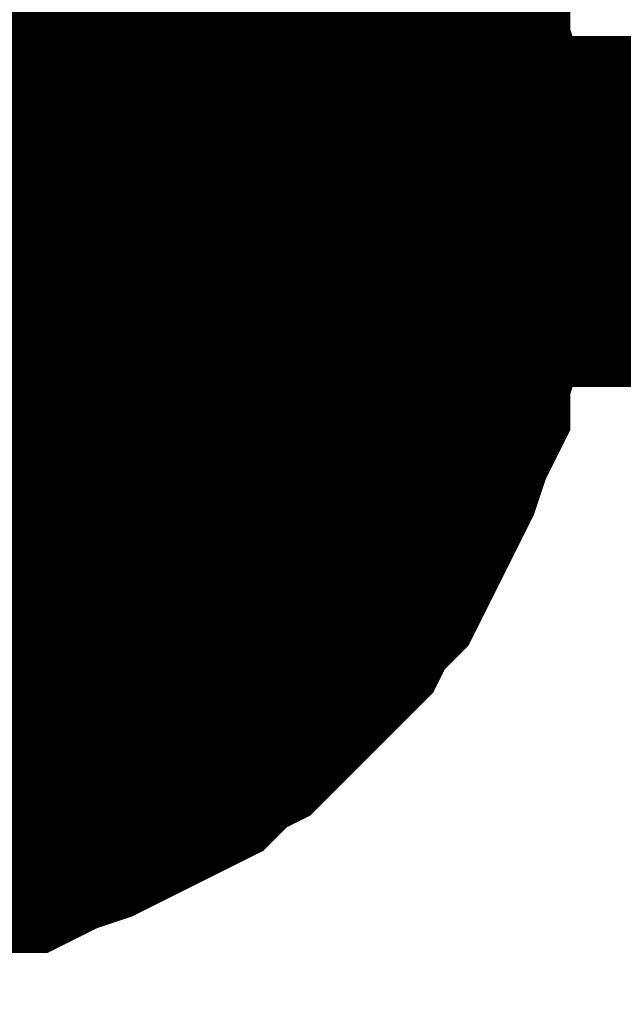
# Model space of a CAD drawing. Header units: inches. Extents: x 0 to 17, y 0 to 11.
# Tile 23 of 48: x 5.9568 to 5.9771, y 6.6731 to 6.7062. Entities that reach past the tile are written whole.
import ezdxf

# ---------------------------------------------------------------- set-up
doc = ezdxf.new("R2010")
doc.units = ezdxf.units.IN
doc.header["$MEASUREMENT"] = 0
doc.layers.add('Sheet', color=255, linetype='Continuous')

msp = doc.modelspace()

# ---------------------------------------------------------------- linework, layer by layer
at = {"layer": 'Sheet'}
msp.add_lwpolyline([(5.94, 6.7, 0.02, 0.02, 1), (5.96, 6.7, 0.02, 0.02, 1)], format="xyseb", close=True, dxfattribs=at)
for points in [[(5.965858, 6.712442, 0.0118, 0.0118, 0), (5.966255, 6.711649, 0.0118, 0.0118, 0), (5.967048, 6.710856, 0.0118, 0.0118, 0), (5.967444, 6.710063, 0.0118, 0.0118, 0), (5.96784, 6.70927, 0.0118, 0.0118, 0), (5.968237, 6.708478, 0.0118, 0.0118, 0), (5.968633, 6.707685, 0.0118, 0.0118, 0), (5.96903, 6.706495, 0.0118, 0.0118, 0), (5.969426, 6.705702, 0.0118, 0.0118, 0), (5.969426, 6.704909, 0.0118, 0.0118, 0), (5.969823, 6.70372, 0.0118, 0.0118, 0), (5.969823, 6.702927, 0.0118, 0.0118, 0), (5.970219, 6.701737, 0.0118, 0.0118, 0), (5.970219, 6.700944, 0.0118, 0.0118, 0), (5.970219, 6.699755, 0.0118, 0.0118, 0)], [(5.965858, 6.712442, 0.0118, 0.0118, 0), (5.966255, 6.711649, 0.0118, 0.0118, 0), (5.967048, 6.710856, 0.0118, 0.0118, 0), (5.967444, 6.710063, 0.0118, 0.0118, 0), (5.96784, 6.70927, 0.0118, 0.0118, 0), (5.968237, 6.708478, 0.0118, 0.0118, 0), (5.968633, 6.707685, 0.0118, 0.0118, 0), (5.96903, 6.706495, 0.0118, 0.0118, 0), (5.969426, 6.705702, 0.0118, 0.0118, 0), (5.969426, 6.704909, 0.0118, 0.0118, 0), (5.969823, 6.70372, 0.0118, 0.0118, 0), (5.969823, 6.702927, 0.0118, 0.0118, 0), (5.970219, 6.701737, 0.0118, 0.0118, 0), (5.970219, 6.700944, 0.0118, 0.0118, 0), (5.970219, 6.699755, 0.0118, 0.0118, 0)], [(5.965858, 6.712442, 0.0118, 0.0118, 0), (5.966255, 6.711649, 0.0118, 0.0118, 0), (5.967048, 6.710856, 0.0118, 0.0118, 0), (5.967444, 6.710063, 0.0118, 0.0118, 0), (5.96784, 6.70927, 0.0118, 0.0118, 0), (5.968237, 6.708478, 0.0118, 0.0118, 0), (5.968633, 6.707685, 0.0118, 0.0118, 0), (5.96903, 6.706495, 0.0118, 0.0118, 0), (5.969426, 6.705702, 0.0118, 0.0118, 0), (5.969426, 6.704909, 0.0118, 0.0118, 0), (5.969823, 6.70372, 0.0118, 0.0118, 0), (5.969823, 6.702927, 0.0118, 0.0118, 0), (5.970219, 6.701737, 0.0118, 0.0118, 0), (5.970219, 6.700944, 0.0118, 0.0118, 0), (5.970219, 6.699755, 0.0118, 0.0118, 0)], [(5.965858, 6.712442, 0.0118, 0.0118, 0), (5.966255, 6.711649, 0.0118, 0.0118, 0), (5.967048, 6.710856, 0.0118, 0.0118, 0), (5.967444, 6.710063, 0.0118, 0.0118, 0), (5.96784, 6.70927, 0.0118, 0.0118, 0), (5.968237, 6.708478, 0.0118, 0.0118, 0), (5.968633, 6.707685, 0.0118, 0.0118, 0), (5.96903, 6.706495, 0.0118, 0.0118, 0), (5.969426, 6.705702, 0.0118, 0.0118, 0), (5.969426, 6.704909, 0.0118, 0.0118, 0), (5.969823, 6.70372, 0.0118, 0.0118, 0), (5.969823, 6.702927, 0.0118, 0.0118, 0), (5.970219, 6.701737, 0.0118, 0.0118, 0), (5.970219, 6.700944, 0.0118, 0.0118, 0), (5.970219, 6.699755, 0.0118, 0.0118, 0)], [(5.965858, 6.712442, 0.0118, 0.0118, 0), (5.966255, 6.711649, 0.0118, 0.0118, 0), (5.967048, 6.710856, 0.0118, 0.0118, 0), (5.967444, 6.710063, 0.0118, 0.0118, 0), (5.96784, 6.70927, 0.0118, 0.0118, 0), (5.968237, 6.708478, 0.0118, 0.0118, 0), (5.968633, 6.707685, 0.0118, 0.0118, 0), (5.96903, 6.706495, 0.0118, 0.0118, 0), (5.969426, 6.705702, 0.0118, 0.0118, 0), (5.969426, 6.704909, 0.0118, 0.0118, 0), (5.969823, 6.70372, 0.0118, 0.0118, 0), (5.969823, 6.702927, 0.0118, 0.0118, 0), (5.970219, 6.701737, 0.0118, 0.0118, 0), (5.970219, 6.700944, 0.0118, 0.0118, 0), (5.970219, 6.699755, 0.0118, 0.0118, 0)], [(5.965858, 6.712442, 0.0118, 0.0118, 0), (5.966255, 6.711649, 0.0118, 0.0118, 0), (5.967048, 6.710856, 0.0118, 0.0118, 0), (5.967444, 6.710063, 0.0118, 0.0118, 0), (5.96784, 6.70927, 0.0118, 0.0118, 0), (5.968237, 6.708478, 0.0118, 0.0118, 0), (5.968633, 6.707685, 0.0118, 0.0118, 0), (5.96903, 6.706495, 0.0118, 0.0118, 0), (5.969426, 6.705702, 0.0118, 0.0118, 0), (5.969426, 6.704909, 0.0118, 0.0118, 0), (5.969823, 6.70372, 0.0118, 0.0118, 0), (5.969823, 6.702927, 0.0118, 0.0118, 0), (5.970219, 6.701737, 0.0118, 0.0118, 0), (5.970219, 6.700944, 0.0118, 0.0118, 0), (5.970219, 6.699755, 0.0118, 0.0118, 0)], [(5.968237, 6.708478, 0.0039, 0.0039, 0), (5.968633, 6.707685, 0.0039, 0.0039, 0), (5.96903, 6.706495, 0.0039, 0.0039, 0), (5.969426, 6.705702, 0.0039, 0.0039, 0), (5.969426, 6.704909, 0.0039, 0.0039, 0), (5.969823, 6.70372, 0.0039, 0.0039, 0), (5.969823, 6.702927, 0.0039, 0.0039, 0), (5.970219, 6.701737, 0.0039, 0.0039, 0), (5.970219, 6.700944, 0.0039, 0.0039, 0), (5.970219, 6.699755, 0.0039, 0.0039, 0)], [(5.968237, 6.708478, 0.0039, 0.0039, 0), (5.968633, 6.707685, 0.0039, 0.0039, 0), (5.96903, 6.706495, 0.0039, 0.0039, 0), (5.969426, 6.705702, 0.0039, 0.0039, 0), (5.969426, 6.704909, 0.0039, 0.0039, 0), (5.969823, 6.70372, 0.0039, 0.0039, 0), (5.969823, 6.702927, 0.0039, 0.0039, 0), (5.970219, 6.701737, 0.0039, 0.0039, 0), (5.970219, 6.700944, 0.0039, 0.0039, 0), (5.970219, 6.699755, 0.0039, 0.0039, 0)], [(5.968237, 6.708478, 0.0039, 0.0039, 0), (5.968633, 6.707685, 0.0039, 0.0039, 0), (5.96903, 6.706495, 0.0039, 0.0039, 0), (5.969426, 6.705702, 0.0039, 0.0039, 0), (5.969426, 6.704909, 0.0039, 0.0039, 0), (5.969823, 6.70372, 0.0039, 0.0039, 0), (5.969823, 6.702927, 0.0039, 0.0039, 0), (5.970219, 6.701737, 0.0039, 0.0039, 0), (5.970219, 6.700944, 0.0039, 0.0039, 0), (5.970219, 6.699755, 0.0039, 0.0039, 0)], [(5.968237, 6.708478, 0.0039, 0.0039, 0), (5.968633, 6.707685, 0.0039, 0.0039, 0), (5.96903, 6.706495, 0.0039, 0.0039, 0), (5.969426, 6.705702, 0.0039, 0.0039, 0), (5.969426, 6.704909, 0.0039, 0.0039, 0), (5.969823, 6.70372, 0.0039, 0.0039, 0), (5.969823, 6.702927, 0.0039, 0.0039, 0), (5.970219, 6.701737, 0.0039, 0.0039, 0), (5.970219, 6.700944, 0.0039, 0.0039, 0), (5.970219, 6.699755, 0.0039, 0.0039, 0)], [(5.968237, 6.708478, 0.0039, 0.0039, 0), (5.968633, 6.707685, 0.0039, 0.0039, 0), (5.96903, 6.706495, 0.0039, 0.0039, 0), (5.969426, 6.705702, 0.0039, 0.0039, 0), (5.969426, 6.704909, 0.0039, 0.0039, 0), (5.969823, 6.70372, 0.0039, 0.0039, 0), (5.969823, 6.702927, 0.0039, 0.0039, 0), (5.970219, 6.701737, 0.0039, 0.0039, 0), (5.970219, 6.700944, 0.0039, 0.0039, 0), (5.970219, 6.699755, 0.0039, 0.0039, 0)], [(5.968237, 6.708478, 0.0039, 0.0039, 0), (5.968633, 6.707685, 0.0039, 0.0039, 0), (5.96903, 6.706495, 0.0039, 0.0039, 0), (5.969426, 6.705702, 0.0039, 0.0039, 0), (5.969426, 6.704909, 0.0039, 0.0039, 0), (5.969823, 6.70372, 0.0039, 0.0039, 0), (5.969823, 6.702927, 0.0039, 0.0039, 0), (5.970219, 6.701737, 0.0039, 0.0039, 0), (5.970219, 6.700944, 0.0039, 0.0039, 0), (5.970219, 6.699755, 0.0039, 0.0039, 0)], [(5.970219, 6.699755, 0.0118, 0.0118, 0), (5.970219, 6.698565, 0.0118, 0.0118, 0), (5.970219, 6.697772, 0.0118, 0.0118, 0), (5.969823, 6.696583, 0.0118, 0.0118, 0), (5.969823, 6.69579, 0.0118, 0.0118, 0), (5.969426, 6.694601, 0.0118, 0.0118, 0), (5.969426, 6.693808, 0.0118, 0.0118, 0), (5.96903, 6.693015, 0.0118, 0.0118, 0), (5.968633, 6.691825, 0.0118, 0.0118, 0), (5.968237, 6.691032, 0.0118, 0.0118, 0), (5.96784, 6.690239, 0.0118, 0.0118, 0), (5.967444, 6.689446, 0.0118, 0.0118, 0), (5.967048, 6.688653, 0.0118, 0.0118, 0), (5.966255, 6.68786, 0.0118, 0.0118, 0), (5.965858, 6.687067, 0.0118, 0.0118, 0), (5.965065, 6.686275, 0.0118, 0.0118, 0), (5.964272, 6.685482, 0.0118, 0.0118, 0), (5.963876, 6.685085, 0.0118, 0.0118, 0), (5.963083, 6.684292, 0.0118, 0.0118, 0), (5.96229, 6.683896, 0.0118, 0.0118, 0), (5.961497, 6.683103, 0.0118, 0.0118, 0), (5.960704, 6.682706, 0.0118, 0.0118, 0), (5.959911, 6.68231, 0.0118, 0.0118, 0), (5.959118, 6.681913, 0.0118, 0.0118, 0), (5.958326, 6.681517, 0.0118, 0.0118, 0), (5.957136, 6.68112, 0.0118, 0.0118, 0), (5.956343, 6.680724, 0.0118, 0.0118, 0), (5.95555, 6.680724, 0.0118, 0.0118, 0), (5.954361, 6.680327, 0.0118, 0.0118, 0), (5.953568, 6.680327, 0.0118, 0.0118, 0), (5.952379, 6.679931, 0.0118, 0.0118, 0), (5.951586, 6.679931, 0.0118, 0.0118, 0), (5.950396, 6.679931, 0.0118, 0.0118, 0)], [(5.950396, 6.699755, 0.0118, 0.0118, 0), (6.35042, 6.699755, 0.0118, 0.0118, 0), (6.35042, 6.549885, 0.0118, 0.0118, 0)], [(5.970219, 6.699755, 0.0118, 0.0118, 0), (5.970219, 6.698565, 0.0118, 0.0118, 0), (5.970219, 6.697772, 0.0118, 0.0118, 0), (5.969823, 6.696583, 0.0118, 0.0118, 0), (5.969823, 6.69579, 0.0118, 0.0118, 0), (5.969426, 6.694601, 0.0118, 0.0118, 0), (5.969426, 6.693808, 0.0118, 0.0118, 0), (5.96903, 6.693015, 0.0118, 0.0118, 0), (5.968633, 6.691825, 0.0118, 0.0118, 0), (5.968237, 6.691032, 0.0118, 0.0118, 0), (5.96784, 6.690239, 0.0118, 0.0118, 0), (5.967444, 6.689446, 0.0118, 0.0118, 0), (5.967048, 6.688653, 0.0118, 0.0118, 0), (5.966255, 6.68786, 0.0118, 0.0118, 0), (5.965858, 6.687067, 0.0118, 0.0118, 0), (5.965065, 6.686275, 0.0118, 0.0118, 0), (5.964272, 6.685482, 0.0118, 0.0118, 0), (5.963876, 6.685085, 0.0118, 0.0118, 0), (5.963083, 6.684292, 0.0118, 0.0118, 0), (5.96229, 6.683896, 0.0118, 0.0118, 0), (5.961497, 6.683103, 0.0118, 0.0118, 0), (5.960704, 6.682706, 0.0118, 0.0118, 0), (5.959911, 6.68231, 0.0118, 0.0118, 0), (5.959118, 6.681913, 0.0118, 0.0118, 0), (5.958326, 6.681517, 0.0118, 0.0118, 0), (5.957136, 6.68112, 0.0118, 0.0118, 0), (5.956343, 6.680724, 0.0118, 0.0118, 0), (5.95555, 6.680724, 0.0118, 0.0118, 0), (5.954361, 6.680327, 0.0118, 0.0118, 0), (5.953568, 6.680327, 0.0118, 0.0118, 0), (5.952379, 6.679931, 0.0118, 0.0118, 0), (5.951586, 6.679931, 0.0118, 0.0118, 0), (5.950396, 6.679931, 0.0118, 0.0118, 0)], [(5.970219, 6.699755, 0.0118, 0.0118, 0), (5.970219, 6.698565, 0.0118, 0.0118, 0), (5.970219, 6.697772, 0.0118, 0.0118, 0), (5.969823, 6.696583, 0.0118, 0.0118, 0), (5.969823, 6.69579, 0.0118, 0.0118, 0), (5.969426, 6.694601, 0.0118, 0.0118, 0), (5.969426, 6.693808, 0.0118, 0.0118, 0), (5.96903, 6.693015, 0.0118, 0.0118, 0), (5.968633, 6.691825, 0.0118, 0.0118, 0), (5.968237, 6.691032, 0.0118, 0.0118, 0), (5.96784, 6.690239, 0.0118, 0.0118, 0), (5.967444, 6.689446, 0.0118, 0.0118, 0), (5.967048, 6.688653, 0.0118, 0.0118, 0), (5.966255, 6.68786, 0.0118, 0.0118, 0), (5.965858, 6.687067, 0.0118, 0.0118, 0), (5.965065, 6.686275, 0.0118, 0.0118, 0), (5.964272, 6.685482, 0.0118, 0.0118, 0), (5.963876, 6.685085, 0.0118, 0.0118, 0), (5.963083, 6.684292, 0.0118, 0.0118, 0), (5.96229, 6.683896, 0.0118, 0.0118, 0), (5.961497, 6.683103, 0.0118, 0.0118, 0), (5.960704, 6.682706, 0.0118, 0.0118, 0), (5.959911, 6.68231, 0.0118, 0.0118, 0), (5.959118, 6.681913, 0.0118, 0.0118, 0), (5.958326, 6.681517, 0.0118, 0.0118, 0), (5.957136, 6.68112, 0.0118, 0.0118, 0), (5.956343, 6.680724, 0.0118, 0.0118, 0), (5.95555, 6.680724, 0.0118, 0.0118, 0), (5.954361, 6.680327, 0.0118, 0.0118, 0), (5.953568, 6.680327, 0.0118, 0.0118, 0), (5.952379, 6.679931, 0.0118, 0.0118, 0), (5.951586, 6.679931, 0.0118, 0.0118, 0), (5.950396, 6.679931, 0.0118, 0.0118, 0)], [(5.970219, 6.699755, 0.0118, 0.0118, 0), (5.970219, 6.698565, 0.0118, 0.0118, 0), (5.970219, 6.697772, 0.0118, 0.0118, 0), (5.969823, 6.696583, 0.0118, 0.0118, 0), (5.969823, 6.69579, 0.0118, 0.0118, 0), (5.969426, 6.694601, 0.0118, 0.0118, 0), (5.969426, 6.693808, 0.0118, 0.0118, 0), (5.96903, 6.693015, 0.0118, 0.0118, 0), (5.968633, 6.691825, 0.0118, 0.0118, 0), (5.968237, 6.691032, 0.0118, 0.0118, 0), (5.96784, 6.690239, 0.0118, 0.0118, 0), (5.967444, 6.689446, 0.0118, 0.0118, 0), (5.967048, 6.688653, 0.0118, 0.0118, 0), (5.966255, 6.68786, 0.0118, 0.0118, 0), (5.965858, 6.687067, 0.0118, 0.0118, 0), (5.965065, 6.686275, 0.0118, 0.0118, 0), (5.964272, 6.685482, 0.0118, 0.0118, 0), (5.963876, 6.685085, 0.0118, 0.0118, 0), (5.963083, 6.684292, 0.0118, 0.0118, 0), (5.96229, 6.683896, 0.0118, 0.0118, 0), (5.961497, 6.683103, 0.0118, 0.0118, 0), (5.960704, 6.682706, 0.0118, 0.0118, 0), (5.959911, 6.68231, 0.0118, 0.0118, 0), (5.959118, 6.681913, 0.0118, 0.0118, 0), (5.958326, 6.681517, 0.0118, 0.0118, 0), (5.957136, 6.68112, 0.0118, 0.0118, 0), (5.956343, 6.680724, 0.0118, 0.0118, 0), (5.95555, 6.680724, 0.0118, 0.0118, 0), (5.954361, 6.680327, 0.0118, 0.0118, 0), (5.953568, 6.680327, 0.0118, 0.0118, 0), (5.952379, 6.679931, 0.0118, 0.0118, 0), (5.951586, 6.679931, 0.0118, 0.0118, 0), (5.950396, 6.679931, 0.0118, 0.0118, 0)], [(5.970219, 6.699755, 0.0118, 0.0118, 0), (5.970219, 6.698565, 0.0118, 0.0118, 0), (5.970219, 6.697772, 0.0118, 0.0118, 0), (5.969823, 6.696583, 0.0118, 0.0118, 0), (5.969823, 6.69579, 0.0118, 0.0118, 0), (5.969426, 6.694601, 0.0118, 0.0118, 0), (5.969426, 6.693808, 0.0118, 0.0118, 0), (5.96903, 6.693015, 0.0118, 0.0118, 0), (5.968633, 6.691825, 0.0118, 0.0118, 0), (5.968237, 6.691032, 0.0118, 0.0118, 0), (5.96784, 6.690239, 0.0118, 0.0118, 0), (5.967444, 6.689446, 0.0118, 0.0118, 0), (5.967048, 6.688653, 0.0118, 0.0118, 0), (5.966255, 6.68786, 0.0118, 0.0118, 0), (5.965858, 6.687067, 0.0118, 0.0118, 0), (5.965065, 6.686275, 0.0118, 0.0118, 0), (5.964272, 6.685482, 0.0118, 0.0118, 0), (5.963876, 6.685085, 0.0118, 0.0118, 0), (5.963083, 6.684292, 0.0118, 0.0118, 0), (5.96229, 6.683896, 0.0118, 0.0118, 0), (5.961497, 6.683103, 0.0118, 0.0118, 0), (5.960704, 6.682706, 0.0118, 0.0118, 0), (5.959911, 6.68231, 0.0118, 0.0118, 0), (5.959118, 6.681913, 0.0118, 0.0118, 0), (5.958326, 6.681517, 0.0118, 0.0118, 0), (5.957136, 6.68112, 0.0118, 0.0118, 0), (5.956343, 6.680724, 0.0118, 0.0118, 0), (5.95555, 6.680724, 0.0118, 0.0118, 0), (5.954361, 6.680327, 0.0118, 0.0118, 0), (5.953568, 6.680327, 0.0118, 0.0118, 0), (5.952379, 6.679931, 0.0118, 0.0118, 0), (5.951586, 6.679931, 0.0118, 0.0118, 0), (5.950396, 6.679931, 0.0118, 0.0118, 0)], [(5.970219, 6.699755, 0.0118, 0.0118, 0), (5.970219, 6.698565, 0.0118, 0.0118, 0), (5.970219, 6.697772, 0.0118, 0.0118, 0), (5.969823, 6.696583, 0.0118, 0.0118, 0), (5.969823, 6.69579, 0.0118, 0.0118, 0), (5.969426, 6.694601, 0.0118, 0.0118, 0), (5.969426, 6.693808, 0.0118, 0.0118, 0), (5.96903, 6.693015, 0.0118, 0.0118, 0), (5.968633, 6.691825, 0.0118, 0.0118, 0), (5.968237, 6.691032, 0.0118, 0.0118, 0), (5.96784, 6.690239, 0.0118, 0.0118, 0), (5.967444, 6.689446, 0.0118, 0.0118, 0), (5.967048, 6.688653, 0.0118, 0.0118, 0), (5.966255, 6.68786, 0.0118, 0.0118, 0), (5.965858, 6.687067, 0.0118, 0.0118, 0), (5.965065, 6.686275, 0.0118, 0.0118, 0), (5.964272, 6.685482, 0.0118, 0.0118, 0), (5.963876, 6.685085, 0.0118, 0.0118, 0), (5.963083, 6.684292, 0.0118, 0.0118, 0), (5.96229, 6.683896, 0.0118, 0.0118, 0), (5.961497, 6.683103, 0.0118, 0.0118, 0), (5.960704, 6.682706, 0.0118, 0.0118, 0), (5.959911, 6.68231, 0.0118, 0.0118, 0), (5.959118, 6.681913, 0.0118, 0.0118, 0), (5.958326, 6.681517, 0.0118, 0.0118, 0), (5.957136, 6.68112, 0.0118, 0.0118, 0), (5.956343, 6.680724, 0.0118, 0.0118, 0), (5.95555, 6.680724, 0.0118, 0.0118, 0), (5.954361, 6.680327, 0.0118, 0.0118, 0), (5.953568, 6.680327, 0.0118, 0.0118, 0), (5.952379, 6.679931, 0.0118, 0.0118, 0), (5.951586, 6.679931, 0.0118, 0.0118, 0), (5.950396, 6.679931, 0.0118, 0.0118, 0)], [(5.970219, 6.699755, 0.0118, 0.0118, 0), (5.970219, 6.699755, 0.0118, 0.0118, 0), (5.970219, 6.699755, 0.0118, 0.0118, 0), (5.970219, 6.699755, 0.0118, 0.0118, 0), (5.970219, 6.699755, 0.0118, 0.0118, 0), (5.970219, 6.699755, 0.0118, 0.0118, 0), (5.970219, 6.699755, 0.0118, 0.0118, 0), (5.970219, 6.699755, 0.0118, 0.0118, 0), (5.970219, 6.699755, 0.0118, 0.0118, 0), (5.970219, 6.699755, 0.0118, 0.0118, 0), (5.970219, 6.699755, 0.0118, 0.0118, 0), (5.970219, 6.699755, 0.0118, 0.0118, 0), (5.970219, 6.699755, 0.0118, 0.0118, 0), (5.970219, 6.699755, 0.0118, 0.0118, 0), (5.970219, 6.699755, 0.0118, 0.0118, 0), (5.970219, 6.699755, 0.0118, 0.0118, 0), (5.970219, 6.699755, 0.0118, 0.0118, 0), (5.970219, 6.699755, 0.0118, 0.0118, 0), (5.970219, 6.699755, 0.0118, 0.0118, 0), (5.970219, 6.699755, 0.0118, 0.0118, 0), (5.970219, 6.699755, 0.0118, 0.0118, 0), (5.970219, 6.699755, 0.0118, 0.0118, 0), (5.970219, 6.699755, 0.0118, 0.0118, 0), (5.970219, 6.699755, 0.0118, 0.0118, 0), (5.970219, 6.699755, 0.0118, 0.0118, 0), (5.970219, 6.699755, 0.0118, 0.0118, 0), (5.970219, 6.699755, 0.0118, 0.0118, 0), (5.970219, 6.699755, 0.0118, 0.0118, 0), (5.970219, 6.699755, 0.0118, 0.0118, 0), (5.970219, 6.699755, 0.0118, 0.0118, 0), (5.970219, 6.699755, 0.0118, 0.0118, 0), (5.970219, 6.699755, 0.0118, 0.0118, 0), (5.970219, 6.699755, 0.0118, 0.0118, 0)], [(5.970219, 6.699755, 0.0118, 0.0118, 0), (5.970219, 6.699755, 0.0118, 0.0118, 0)], [(5.970219, 6.699755, 0.0118, 0.0118, 0), (5.970219, 6.699755, 0.0118, 0.0118, 0), (5.970219, 6.699755, 0.0118, 0.0118, 0), (5.970219, 6.699755, 0.0118, 0.0118, 0), (5.970219, 6.699755, 0.0118, 0.0118, 0), (5.970219, 6.699755, 0.0118, 0.0118, 0), (5.970219, 6.699755, 0.0118, 0.0118, 0), (5.970219, 6.699755, 0.0118, 0.0118, 0), (5.970219, 6.699755, 0.0118, 0.0118, 0), (5.970219, 6.699755, 0.0118, 0.0118, 0), (5.970219, 6.699755, 0.0118, 0.0118, 0), (5.970219, 6.699755, 0.0118, 0.0118, 0), (5.970219, 6.699755, 0.0118, 0.0118, 0), (5.970219, 6.699755, 0.0118, 0.0118, 0), (5.970219, 6.699755, 0.0118, 0.0118, 0), (5.970219, 6.699755, 0.0118, 0.0118, 0), (5.970219, 6.699755, 0.0118, 0.0118, 0), (5.970219, 6.699755, 0.0118, 0.0118, 0), (5.970219, 6.699755, 0.0118, 0.0118, 0), (5.970219, 6.699755, 0.0118, 0.0118, 0), (5.970219, 6.699755, 0.0118, 0.0118, 0), (5.970219, 6.699755, 0.0118, 0.0118, 0), (5.970219, 6.699755, 0.0118, 0.0118, 0), (5.970219, 6.699755, 0.0118, 0.0118, 0), (5.970219, 6.699755, 0.0118, 0.0118, 0), (5.970219, 6.699755, 0.0118, 0.0118, 0), (5.970219, 6.699755, 0.0118, 0.0118, 0), (5.970219, 6.699755, 0.0118, 0.0118, 0), (5.970219, 6.699755, 0.0118, 0.0118, 0), (5.970219, 6.699755, 0.0118, 0.0118, 0), (5.970219, 6.699755, 0.0118, 0.0118, 0), (5.970219, 6.699755, 0.0118, 0.0118, 0), (5.970219, 6.699755, 0.0118, 0.0118, 0)], [(5.970219, 6.699755, 0.0118, 0.0118, 0), (5.970219, 6.699755, 0.0118, 0.0118, 0)], [(5.970219, 6.699755, 0.0118, 0.0118, 0), (5.970219, 6.699755, 0.0118, 0.0118, 0), (5.970219, 6.699755, 0.0118, 0.0118, 0), (5.970219, 6.699755, 0.0118, 0.0118, 0), (5.970219, 6.699755, 0.0118, 0.0118, 0), (5.970219, 6.699755, 0.0118, 0.0118, 0), (5.970219, 6.699755, 0.0118, 0.0118, 0), (5.970219, 6.699755, 0.0118, 0.0118, 0), (5.970219, 6.699755, 0.0118, 0.0118, 0), (5.970219, 6.699755, 0.0118, 0.0118, 0), (5.970219, 6.699755, 0.0118, 0.0118, 0), (5.970219, 6.699755, 0.0118, 0.0118, 0), (5.970219, 6.699755, 0.0118, 0.0118, 0), (5.970219, 6.699755, 0.0118, 0.0118, 0), (5.970219, 6.699755, 0.0118, 0.0118, 0), (5.970219, 6.699755, 0.0118, 0.0118, 0), (5.970219, 6.699755, 0.0118, 0.0118, 0), (5.970219, 6.699755, 0.0118, 0.0118, 0), (5.970219, 6.699755, 0.0118, 0.0118, 0), (5.970219, 6.699755, 0.0118, 0.0118, 0), (5.970219, 6.699755, 0.0118, 0.0118, 0), (5.970219, 6.699755, 0.0118, 0.0118, 0), (5.970219, 6.699755, 0.0118, 0.0118, 0), (5.970219, 6.699755, 0.0118, 0.0118, 0), (5.970219, 6.699755, 0.0118, 0.0118, 0), (5.970219, 6.699755, 0.0118, 0.0118, 0), (5.970219, 6.699755, 0.0118, 0.0118, 0), (5.970219, 6.699755, 0.0118, 0.0118, 0), (5.970219, 6.699755, 0.0118, 0.0118, 0), (5.970219, 6.699755, 0.0118, 0.0118, 0), (5.970219, 6.699755, 0.0118, 0.0118, 0), (5.970219, 6.699755, 0.0118, 0.0118, 0), (5.970219, 6.699755, 0.0118, 0.0118, 0)], [(5.970219, 6.699755, 0.0118, 0.0118, 0), (5.970219, 6.699755, 0.0118, 0.0118, 0)], [(5.970219, 6.699755, 0.0118, 0.0118, 0), (5.970219, 6.699755, 0.0118, 0.0118, 0), (5.970219, 6.699755, 0.0118, 0.0118, 0), (5.970219, 6.699755, 0.0118, 0.0118, 0), (5.970219, 6.699755, 0.0118, 0.0118, 0), (5.970219, 6.699755, 0.0118, 0.0118, 0), (5.970219, 6.699755, 0.0118, 0.0118, 0), (5.970219, 6.699755, 0.0118, 0.0118, 0), (5.970219, 6.699755, 0.0118, 0.0118, 0), (5.970219, 6.699755, 0.0118, 0.0118, 0), (5.970219, 6.699755, 0.0118, 0.0118, 0), (5.970219, 6.699755, 0.0118, 0.0118, 0), (5.970219, 6.699755, 0.0118, 0.0118, 0), (5.970219, 6.699755, 0.0118, 0.0118, 0), (5.970219, 6.699755, 0.0118, 0.0118, 0), (5.970219, 6.699755, 0.0118, 0.0118, 0), (5.970219, 6.699755, 0.0118, 0.0118, 0), (5.970219, 6.699755, 0.0118, 0.0118, 0), (5.970219, 6.699755, 0.0118, 0.0118, 0), (5.970219, 6.699755, 0.0118, 0.0118, 0), (5.970219, 6.699755, 0.0118, 0.0118, 0), (5.970219, 6.699755, 0.0118, 0.0118, 0), (5.970219, 6.699755, 0.0118, 0.0118, 0), (5.970219, 6.699755, 0.0118, 0.0118, 0), (5.970219, 6.699755, 0.0118, 0.0118, 0), (5.970219, 6.699755, 0.0118, 0.0118, 0), (5.970219, 6.699755, 0.0118, 0.0118, 0), (5.970219, 6.699755, 0.0118, 0.0118, 0), (5.970219, 6.699755, 0.0118, 0.0118, 0), (5.970219, 6.699755, 0.0118, 0.0118, 0), (5.970219, 6.699755, 0.0118, 0.0118, 0), (5.970219, 6.699755, 0.0118, 0.0118, 0), (5.970219, 6.699755, 0.0118, 0.0118, 0)], [(5.970219, 6.699755, 0.0118, 0.0118, 0), (5.970219, 6.699755, 0.0118, 0.0118, 0)], [(5.970219, 6.699755, 0.0118, 0.0118, 0), (5.970219, 6.699755, 0.0118, 0.0118, 0), (5.970219, 6.699755, 0.0118, 0.0118, 0), (5.970219, 6.699755, 0.0118, 0.0118, 0), (5.970219, 6.699755, 0.0118, 0.0118, 0), (5.970219, 6.699755, 0.0118, 0.0118, 0), (5.970219, 6.699755, 0.0118, 0.0118, 0), (5.970219, 6.699755, 0.0118, 0.0118, 0), (5.970219, 6.699755, 0.0118, 0.0118, 0), (5.970219, 6.699755, 0.0118, 0.0118, 0), (5.970219, 6.699755, 0.0118, 0.0118, 0), (5.970219, 6.699755, 0.0118, 0.0118, 0), (5.970219, 6.699755, 0.0118, 0.0118, 0), (5.970219, 6.699755, 0.0118, 0.0118, 0), (5.970219, 6.699755, 0.0118, 0.0118, 0), (5.970219, 6.699755, 0.0118, 0.0118, 0), (5.970219, 6.699755, 0.0118, 0.0118, 0), (5.970219, 6.699755, 0.0118, 0.0118, 0), (5.970219, 6.699755, 0.0118, 0.0118, 0), (5.970219, 6.699755, 0.0118, 0.0118, 0), (5.970219, 6.699755, 0.0118, 0.0118, 0), (5.970219, 6.699755, 0.0118, 0.0118, 0), (5.970219, 6.699755, 0.0118, 0.0118, 0), (5.970219, 6.699755, 0.0118, 0.0118, 0), (5.970219, 6.699755, 0.0118, 0.0118, 0), (5.970219, 6.699755, 0.0118, 0.0118, 0), (5.970219, 6.699755, 0.0118, 0.0118, 0), (5.970219, 6.699755, 0.0118, 0.0118, 0), (5.970219, 6.699755, 0.0118, 0.0118, 0), (5.970219, 6.699755, 0.0118, 0.0118, 0), (5.970219, 6.699755, 0.0118, 0.0118, 0), (5.970219, 6.699755, 0.0118, 0.0118, 0), (5.970219, 6.699755, 0.0118, 0.0118, 0)], [(5.970219, 6.699755, 0.0118, 0.0118, 0), (5.970219, 6.699755, 0.0118, 0.0118, 0)], [(5.970219, 6.699755, 0.0118, 0.0118, 0), (5.970219, 6.699755, 0.0118, 0.0118, 0), (5.970219, 6.699755, 0.0118, 0.0118, 0), (5.970219, 6.699755, 0.0118, 0.0118, 0), (5.970219, 6.699755, 0.0118, 0.0118, 0), (5.970219, 6.699755, 0.0118, 0.0118, 0), (5.970219, 6.699755, 0.0118, 0.0118, 0), (5.970219, 6.699755, 0.0118, 0.0118, 0), (5.970219, 6.699755, 0.0118, 0.0118, 0), (5.970219, 6.699755, 0.0118, 0.0118, 0), (5.970219, 6.699755, 0.0118, 0.0118, 0), (5.970219, 6.699755, 0.0118, 0.0118, 0), (5.970219, 6.699755, 0.0118, 0.0118, 0), (5.970219, 6.699755, 0.0118, 0.0118, 0), (5.970219, 6.699755, 0.0118, 0.0118, 0), (5.970219, 6.699755, 0.0118, 0.0118, 0), (5.970219, 6.699755, 0.0118, 0.0118, 0), (5.970219, 6.699755, 0.0118, 0.0118, 0), (5.970219, 6.699755, 0.0118, 0.0118, 0), (5.970219, 6.699755, 0.0118, 0.0118, 0), (5.970219, 6.699755, 0.0118, 0.0118, 0), (5.970219, 6.699755, 0.0118, 0.0118, 0), (5.970219, 6.699755, 0.0118, 0.0118, 0), (5.970219, 6.699755, 0.0118, 0.0118, 0), (5.970219, 6.699755, 0.0118, 0.0118, 0), (5.970219, 6.699755, 0.0118, 0.0118, 0), (5.970219, 6.699755, 0.0118, 0.0118, 0), (5.970219, 6.699755, 0.0118, 0.0118, 0), (5.970219, 6.699755, 0.0118, 0.0118, 0), (5.970219, 6.699755, 0.0118, 0.0118, 0), (5.970219, 6.699755, 0.0118, 0.0118, 0), (5.970219, 6.699755, 0.0118, 0.0118, 0), (5.970219, 6.699755, 0.0118, 0.0118, 0)], [(5.970219, 6.699755, 0.0118, 0.0118, 0), (5.970219, 6.699755, 0.0118, 0.0118, 0)], [(5.970219, 6.699755, 0.0039, 0.0039, 0), (5.970219, 6.698565, 0.0039, 0.0039, 0), (5.970219, 6.697772, 0.0039, 0.0039, 0), (5.969823, 6.696583, 0.0039, 0.0039, 0), (5.969823, 6.69579, 0.0039, 0.0039, 0), (5.969426, 6.694601, 0.0039, 0.0039, 0), (5.969426, 6.693808, 0.0039, 0.0039, 0), (5.96903, 6.693015, 0.0039, 0.0039, 0), (5.968633, 6.691825, 0.0039, 0.0039, 0), (5.968237, 6.691032, 0.0039, 0.0039, 0), (5.96784, 6.690239, 0.0039, 0.0039, 0), (5.967444, 6.689446, 0.0039, 0.0039, 0), (5.967048, 6.688653, 0.0039, 0.0039, 0), (5.966255, 6.68786, 0.0039, 0.0039, 0), (5.965858, 6.687067, 0.0039, 0.0039, 0), (5.965065, 6.686275, 0.0039, 0.0039, 0), (5.964272, 6.685482, 0.0039, 0.0039, 0), (5.963876, 6.685085, 0.0039, 0.0039, 0), (5.963083, 6.684292, 0.0039, 0.0039, 0), (5.96229, 6.683896, 0.0039, 0.0039, 0), (5.961497, 6.683103, 0.0039, 0.0039, 0), (5.960704, 6.682706, 0.0039, 0.0039, 0), (5.959911, 6.68231, 0.0039, 0.0039, 0), (5.959118, 6.681913, 0.0039, 0.0039, 0), (5.958326, 6.681517, 0.0039, 0.0039, 0), (5.957136, 6.68112, 0.0039, 0.0039, 0), (5.956343, 6.680724, 0.0039, 0.0039, 0), (5.95555, 6.680724, 0.0039, 0.0039, 0), (5.954361, 6.680327, 0.0039, 0.0039, 0)], [(5.970219, 6.699755, 0.0039, 0.0039, 0), (5.970219, 6.698565, 0.0039, 0.0039, 0), (5.970219, 6.697772, 0.0039, 0.0039, 0), (5.969823, 6.696583, 0.0039, 0.0039, 0), (5.969823, 6.69579, 0.0039, 0.0039, 0), (5.969426, 6.694601, 0.0039, 0.0039, 0), (5.969426, 6.693808, 0.0039, 0.0039, 0), (5.96903, 6.693015, 0.0039, 0.0039, 0), (5.968633, 6.691825, 0.0039, 0.0039, 0), (5.968237, 6.691032, 0.0039, 0.0039, 0), (5.96784, 6.690239, 0.0039, 0.0039, 0), (5.967444, 6.689446, 0.0039, 0.0039, 0), (5.967048, 6.688653, 0.0039, 0.0039, 0), (5.966255, 6.68786, 0.0039, 0.0039, 0), (5.965858, 6.687067, 0.0039, 0.0039, 0), (5.965065, 6.686275, 0.0039, 0.0039, 0), (5.964272, 6.685482, 0.0039, 0.0039, 0), (5.963876, 6.685085, 0.0039, 0.0039, 0), (5.963083, 6.684292, 0.0039, 0.0039, 0), (5.96229, 6.683896, 0.0039, 0.0039, 0), (5.961497, 6.683103, 0.0039, 0.0039, 0), (5.960704, 6.682706, 0.0039, 0.0039, 0), (5.959911, 6.68231, 0.0039, 0.0039, 0), (5.959118, 6.681913, 0.0039, 0.0039, 0), (5.958326, 6.681517, 0.0039, 0.0039, 0), (5.957136, 6.68112, 0.0039, 0.0039, 0), (5.956343, 6.680724, 0.0039, 0.0039, 0), (5.95555, 6.680724, 0.0039, 0.0039, 0), (5.954361, 6.680327, 0.0039, 0.0039, 0)], [(5.970219, 6.699755, 0.0039, 0.0039, 0), (5.970219, 6.698565, 0.0039, 0.0039, 0), (5.970219, 6.697772, 0.0039, 0.0039, 0), (5.969823, 6.696583, 0.0039, 0.0039, 0), (5.969823, 6.69579, 0.0039, 0.0039, 0), (5.969426, 6.694601, 0.0039, 0.0039, 0), (5.969426, 6.693808, 0.0039, 0.0039, 0), (5.96903, 6.693015, 0.0039, 0.0039, 0), (5.968633, 6.691825, 0.0039, 0.0039, 0), (5.968237, 6.691032, 0.0039, 0.0039, 0), (5.96784, 6.690239, 0.0039, 0.0039, 0), (5.967444, 6.689446, 0.0039, 0.0039, 0), (5.967048, 6.688653, 0.0039, 0.0039, 0), (5.966255, 6.68786, 0.0039, 0.0039, 0), (5.965858, 6.687067, 0.0039, 0.0039, 0), (5.965065, 6.686275, 0.0039, 0.0039, 0), (5.964272, 6.685482, 0.0039, 0.0039, 0), (5.963876, 6.685085, 0.0039, 0.0039, 0), (5.963083, 6.684292, 0.0039, 0.0039, 0), (5.96229, 6.683896, 0.0039, 0.0039, 0), (5.961497, 6.683103, 0.0039, 0.0039, 0), (5.960704, 6.682706, 0.0039, 0.0039, 0), (5.959911, 6.68231, 0.0039, 0.0039, 0), (5.959118, 6.681913, 0.0039, 0.0039, 0), (5.958326, 6.681517, 0.0039, 0.0039, 0), (5.957136, 6.68112, 0.0039, 0.0039, 0), (5.956343, 6.680724, 0.0039, 0.0039, 0), (5.95555, 6.680724, 0.0039, 0.0039, 0), (5.954361, 6.680327, 0.0039, 0.0039, 0)], [(5.970219, 6.699755, 0.0039, 0.0039, 0), (5.970219, 6.698565, 0.0039, 0.0039, 0), (5.970219, 6.697772, 0.0039, 0.0039, 0), (5.969823, 6.696583, 0.0039, 0.0039, 0), (5.969823, 6.69579, 0.0039, 0.0039, 0), (5.969426, 6.694601, 0.0039, 0.0039, 0), (5.969426, 6.693808, 0.0039, 0.0039, 0), (5.96903, 6.693015, 0.0039, 0.0039, 0), (5.968633, 6.691825, 0.0039, 0.0039, 0), (5.968237, 6.691032, 0.0039, 0.0039, 0), (5.96784, 6.690239, 0.0039, 0.0039, 0), (5.967444, 6.689446, 0.0039, 0.0039, 0), (5.967048, 6.688653, 0.0039, 0.0039, 0), (5.966255, 6.68786, 0.0039, 0.0039, 0), (5.965858, 6.687067, 0.0039, 0.0039, 0), (5.965065, 6.686275, 0.0039, 0.0039, 0), (5.964272, 6.685482, 0.0039, 0.0039, 0), (5.963876, 6.685085, 0.0039, 0.0039, 0), (5.963083, 6.684292, 0.0039, 0.0039, 0), (5.96229, 6.683896, 0.0039, 0.0039, 0), (5.961497, 6.683103, 0.0039, 0.0039, 0), (5.960704, 6.682706, 0.0039, 0.0039, 0), (5.959911, 6.68231, 0.0039, 0.0039, 0), (5.959118, 6.681913, 0.0039, 0.0039, 0), (5.958326, 6.681517, 0.0039, 0.0039, 0), (5.957136, 6.68112, 0.0039, 0.0039, 0), (5.956343, 6.680724, 0.0039, 0.0039, 0), (5.95555, 6.680724, 0.0039, 0.0039, 0), (5.954361, 6.680327, 0.0039, 0.0039, 0)], [(5.970219, 6.699755, 0.0039, 0.0039, 0), (5.970219, 6.698565, 0.0039, 0.0039, 0), (5.970219, 6.697772, 0.0039, 0.0039, 0), (5.969823, 6.696583, 0.0039, 0.0039, 0), (5.969823, 6.69579, 0.0039, 0.0039, 0), (5.969426, 6.694601, 0.0039, 0.0039, 0), (5.969426, 6.693808, 0.0039, 0.0039, 0), (5.96903, 6.693015, 0.0039, 0.0039, 0), (5.968633, 6.691825, 0.0039, 0.0039, 0), (5.968237, 6.691032, 0.0039, 0.0039, 0), (5.96784, 6.690239, 0.0039, 0.0039, 0), (5.967444, 6.689446, 0.0039, 0.0039, 0), (5.967048, 6.688653, 0.0039, 0.0039, 0), (5.966255, 6.68786, 0.0039, 0.0039, 0), (5.965858, 6.687067, 0.0039, 0.0039, 0), (5.965065, 6.686275, 0.0039, 0.0039, 0), (5.964272, 6.685482, 0.0039, 0.0039, 0), (5.963876, 6.685085, 0.0039, 0.0039, 0), (5.963083, 6.684292, 0.0039, 0.0039, 0), (5.96229, 6.683896, 0.0039, 0.0039, 0), (5.961497, 6.683103, 0.0039, 0.0039, 0), (5.960704, 6.682706, 0.0039, 0.0039, 0), (5.959911, 6.68231, 0.0039, 0.0039, 0), (5.959118, 6.681913, 0.0039, 0.0039, 0), (5.958326, 6.681517, 0.0039, 0.0039, 0), (5.957136, 6.68112, 0.0039, 0.0039, 0), (5.956343, 6.680724, 0.0039, 0.0039, 0), (5.95555, 6.680724, 0.0039, 0.0039, 0), (5.954361, 6.680327, 0.0039, 0.0039, 0)], [(5.970219, 6.699755, 0.0039, 0.0039, 0), (5.970219, 6.698565, 0.0039, 0.0039, 0), (5.970219, 6.697772, 0.0039, 0.0039, 0), (5.969823, 6.696583, 0.0039, 0.0039, 0), (5.969823, 6.69579, 0.0039, 0.0039, 0), (5.969426, 6.694601, 0.0039, 0.0039, 0), (5.969426, 6.693808, 0.0039, 0.0039, 0), (5.96903, 6.693015, 0.0039, 0.0039, 0), (5.968633, 6.691825, 0.0039, 0.0039, 0), (5.968237, 6.691032, 0.0039, 0.0039, 0), (5.96784, 6.690239, 0.0039, 0.0039, 0), (5.967444, 6.689446, 0.0039, 0.0039, 0), (5.967048, 6.688653, 0.0039, 0.0039, 0), (5.966255, 6.68786, 0.0039, 0.0039, 0), (5.965858, 6.687067, 0.0039, 0.0039, 0), (5.965065, 6.686275, 0.0039, 0.0039, 0), (5.964272, 6.685482, 0.0039, 0.0039, 0), (5.963876, 6.685085, 0.0039, 0.0039, 0), (5.963083, 6.684292, 0.0039, 0.0039, 0), (5.96229, 6.683896, 0.0039, 0.0039, 0), (5.961497, 6.683103, 0.0039, 0.0039, 0), (5.960704, 6.682706, 0.0039, 0.0039, 0), (5.959911, 6.68231, 0.0039, 0.0039, 0), (5.959118, 6.681913, 0.0039, 0.0039, 0), (5.958326, 6.681517, 0.0039, 0.0039, 0), (5.957136, 6.68112, 0.0039, 0.0039, 0), (5.956343, 6.680724, 0.0039, 0.0039, 0), (5.95555, 6.680724, 0.0039, 0.0039, 0), (5.954361, 6.680327, 0.0039, 0.0039, 0)], [(5.970219, 6.699755, 0.0039, 0.0039, 0), (5.970219, 6.699755, 0.0039, 0.0039, 0), (5.970219, 6.699755, 0.0039, 0.0039, 0), (5.970219, 6.699755, 0.0039, 0.0039, 0), (5.970219, 6.699755, 0.0039, 0.0039, 0), (5.970219, 6.699755, 0.0039, 0.0039, 0), (5.970219, 6.699755, 0.0039, 0.0039, 0), (5.970219, 6.699755, 0.0039, 0.0039, 0), (5.970219, 6.699755, 0.0039, 0.0039, 0), (5.970219, 6.699755, 0.0039, 0.0039, 0), (5.970219, 6.699755, 0.0039, 0.0039, 0), (5.970219, 6.699755, 0.0039, 0.0039, 0), (5.970219, 6.699755, 0.0039, 0.0039, 0), (5.970219, 6.699755, 0.0039, 0.0039, 0), (5.970219, 6.699755, 0.0039, 0.0039, 0), (5.970219, 6.699755, 0.0039, 0.0039, 0), (5.970219, 6.699755, 0.0039, 0.0039, 0), (5.970219, 6.699755, 0.0039, 0.0039, 0), (5.970219, 6.699755, 0.0039, 0.0039, 0), (5.970219, 6.699755, 0.0039, 0.0039, 0), (5.970219, 6.699755, 0.0039, 0.0039, 0), (5.970219, 6.699755, 0.0039, 0.0039, 0), (5.970219, 6.699755, 0.0039, 0.0039, 0), (5.970219, 6.699755, 0.0039, 0.0039, 0), (5.970219, 6.699755, 0.0039, 0.0039, 0), (5.970219, 6.699755, 0.0039, 0.0039, 0), (5.970219, 6.699755, 0.0039, 0.0039, 0), (5.970219, 6.699755, 0.0039, 0.0039, 0), (5.970219, 6.699755, 0.0039, 0.0039, 0), (5.970219, 6.699755, 0.0039, 0.0039, 0), (5.970219, 6.699755, 0.0039, 0.0039, 0), (5.970219, 6.699755, 0.0039, 0.0039, 0), (5.970219, 6.699755, 0.0039, 0.0039, 0)], [(5.970219, 6.699755, 0.0039, 0.0039, 0), (5.970219, 6.699755, 0.0039, 0.0039, 0)], [(5.970219, 6.699755, 0.0039, 0.0039, 0), (5.970219, 6.699755, 0.0039, 0.0039, 0), (5.970219, 6.699755, 0.0039, 0.0039, 0), (5.970219, 6.699755, 0.0039, 0.0039, 0), (5.970219, 6.699755, 0.0039, 0.0039, 0), (5.970219, 6.699755, 0.0039, 0.0039, 0), (5.970219, 6.699755, 0.0039, 0.0039, 0), (5.970219, 6.699755, 0.0039, 0.0039, 0), (5.970219, 6.699755, 0.0039, 0.0039, 0), (5.970219, 6.699755, 0.0039, 0.0039, 0), (5.970219, 6.699755, 0.0039, 0.0039, 0), (5.970219, 6.699755, 0.0039, 0.0039, 0), (5.970219, 6.699755, 0.0039, 0.0039, 0), (5.970219, 6.699755, 0.0039, 0.0039, 0), (5.970219, 6.699755, 0.0039, 0.0039, 0), (5.970219, 6.699755, 0.0039, 0.0039, 0), (5.970219, 6.699755, 0.0039, 0.0039, 0), (5.970219, 6.699755, 0.0039, 0.0039, 0), (5.970219, 6.699755, 0.0039, 0.0039, 0), (5.970219, 6.699755, 0.0039, 0.0039, 0), (5.970219, 6.699755, 0.0039, 0.0039, 0), (5.970219, 6.699755, 0.0039, 0.0039, 0), (5.970219, 6.699755, 0.0039, 0.0039, 0), (5.970219, 6.699755, 0.0039, 0.0039, 0), (5.970219, 6.699755, 0.0039, 0.0039, 0), (5.970219, 6.699755, 0.0039, 0.0039, 0), (5.970219, 6.699755, 0.0039, 0.0039, 0), (5.970219, 6.699755, 0.0039, 0.0039, 0), (5.970219, 6.699755, 0.0039, 0.0039, 0), (5.970219, 6.699755, 0.0039, 0.0039, 0), (5.970219, 6.699755, 0.0039, 0.0039, 0), (5.970219, 6.699755, 0.0039, 0.0039, 0), (5.970219, 6.699755, 0.0039, 0.0039, 0)], [(5.970219, 6.699755, 0.0039, 0.0039, 0), (5.970219, 6.699755, 0.0039, 0.0039, 0)], [(5.970219, 6.699755, 0.0039, 0.0039, 0), (5.970219, 6.699755, 0.0039, 0.0039, 0), (5.970219, 6.699755, 0.0039, 0.0039, 0), (5.970219, 6.699755, 0.0039, 0.0039, 0), (5.970219, 6.699755, 0.0039, 0.0039, 0), (5.970219, 6.699755, 0.0039, 0.0039, 0), (5.970219, 6.699755, 0.0039, 0.0039, 0), (5.970219, 6.699755, 0.0039, 0.0039, 0), (5.970219, 6.699755, 0.0039, 0.0039, 0), (5.970219, 6.699755, 0.0039, 0.0039, 0), (5.970219, 6.699755, 0.0039, 0.0039, 0), (5.970219, 6.699755, 0.0039, 0.0039, 0), (5.970219, 6.699755, 0.0039, 0.0039, 0), (5.970219, 6.699755, 0.0039, 0.0039, 0), (5.970219, 6.699755, 0.0039, 0.0039, 0), (5.970219, 6.699755, 0.0039, 0.0039, 0), (5.970219, 6.699755, 0.0039, 0.0039, 0), (5.970219, 6.699755, 0.0039, 0.0039, 0), (5.970219, 6.699755, 0.0039, 0.0039, 0), (5.970219, 6.699755, 0.0039, 0.0039, 0), (5.970219, 6.699755, 0.0039, 0.0039, 0), (5.970219, 6.699755, 0.0039, 0.0039, 0), (5.970219, 6.699755, 0.0039, 0.0039, 0), (5.970219, 6.699755, 0.0039, 0.0039, 0), (5.970219, 6.699755, 0.0039, 0.0039, 0), (5.970219, 6.699755, 0.0039, 0.0039, 0), (5.970219, 6.699755, 0.0039, 0.0039, 0), (5.970219, 6.699755, 0.0039, 0.0039, 0), (5.970219, 6.699755, 0.0039, 0.0039, 0), (5.970219, 6.699755, 0.0039, 0.0039, 0), (5.970219, 6.699755, 0.0039, 0.0039, 0), (5.970219, 6.699755, 0.0039, 0.0039, 0), (5.970219, 6.699755, 0.0039, 0.0039, 0)], [(5.970219, 6.699755, 0.0039, 0.0039, 0), (5.970219, 6.699755, 0.0039, 0.0039, 0)], [(5.970219, 6.699755, 0.0039, 0.0039, 0), (5.970219, 6.699755, 0.0039, 0.0039, 0), (5.970219, 6.699755, 0.0039, 0.0039, 0), (5.970219, 6.699755, 0.0039, 0.0039, 0), (5.970219, 6.699755, 0.0039, 0.0039, 0), (5.970219, 6.699755, 0.0039, 0.0039, 0), (5.970219, 6.699755, 0.0039, 0.0039, 0), (5.970219, 6.699755, 0.0039, 0.0039, 0), (5.970219, 6.699755, 0.0039, 0.0039, 0), (5.970219, 6.699755, 0.0039, 0.0039, 0), (5.970219, 6.699755, 0.0039, 0.0039, 0), (5.970219, 6.699755, 0.0039, 0.0039, 0), (5.970219, 6.699755, 0.0039, 0.0039, 0), (5.970219, 6.699755, 0.0039, 0.0039, 0), (5.970219, 6.699755, 0.0039, 0.0039, 0), (5.970219, 6.699755, 0.0039, 0.0039, 0), (5.970219, 6.699755, 0.0039, 0.0039, 0), (5.970219, 6.699755, 0.0039, 0.0039, 0), (5.970219, 6.699755, 0.0039, 0.0039, 0), (5.970219, 6.699755, 0.0039, 0.0039, 0), (5.970219, 6.699755, 0.0039, 0.0039, 0), (5.970219, 6.699755, 0.0039, 0.0039, 0), (5.970219, 6.699755, 0.0039, 0.0039, 0), (5.970219, 6.699755, 0.0039, 0.0039, 0), (5.970219, 6.699755, 0.0039, 0.0039, 0), (5.970219, 6.699755, 0.0039, 0.0039, 0), (5.970219, 6.699755, 0.0039, 0.0039, 0), (5.970219, 6.699755, 0.0039, 0.0039, 0), (5.970219, 6.699755, 0.0039, 0.0039, 0), (5.970219, 6.699755, 0.0039, 0.0039, 0), (5.970219, 6.699755, 0.0039, 0.0039, 0), (5.970219, 6.699755, 0.0039, 0.0039, 0), (5.970219, 6.699755, 0.0039, 0.0039, 0)], [(5.970219, 6.699755, 0.0039, 0.0039, 0), (5.970219, 6.699755, 0.0039, 0.0039, 0)], [(5.970219, 6.699755, 0.0039, 0.0039, 0), (5.970219, 6.699755, 0.0039, 0.0039, 0), (5.970219, 6.699755, 0.0039, 0.0039, 0), (5.970219, 6.699755, 0.0039, 0.0039, 0), (5.970219, 6.699755, 0.0039, 0.0039, 0), (5.970219, 6.699755, 0.0039, 0.0039, 0), (5.970219, 6.699755, 0.0039, 0.0039, 0), (5.970219, 6.699755, 0.0039, 0.0039, 0), (5.970219, 6.699755, 0.0039, 0.0039, 0), (5.970219, 6.699755, 0.0039, 0.0039, 0), (5.970219, 6.699755, 0.0039, 0.0039, 0), (5.970219, 6.699755, 0.0039, 0.0039, 0), (5.970219, 6.699755, 0.0039, 0.0039, 0), (5.970219, 6.699755, 0.0039, 0.0039, 0), (5.970219, 6.699755, 0.0039, 0.0039, 0), (5.970219, 6.699755, 0.0039, 0.0039, 0), (5.970219, 6.699755, 0.0039, 0.0039, 0), (5.970219, 6.699755, 0.0039, 0.0039, 0), (5.970219, 6.699755, 0.0039, 0.0039, 0), (5.970219, 6.699755, 0.0039, 0.0039, 0), (5.970219, 6.699755, 0.0039, 0.0039, 0), (5.970219, 6.699755, 0.0039, 0.0039, 0), (5.970219, 6.699755, 0.0039, 0.0039, 0), (5.970219, 6.699755, 0.0039, 0.0039, 0), (5.970219, 6.699755, 0.0039, 0.0039, 0), (5.970219, 6.699755, 0.0039, 0.0039, 0), (5.970219, 6.699755, 0.0039, 0.0039, 0), (5.970219, 6.699755, 0.0039, 0.0039, 0), (5.970219, 6.699755, 0.0039, 0.0039, 0), (5.970219, 6.699755, 0.0039, 0.0039, 0), (5.970219, 6.699755, 0.0039, 0.0039, 0), (5.970219, 6.699755, 0.0039, 0.0039, 0), (5.970219, 6.699755, 0.0039, 0.0039, 0)], [(5.970219, 6.699755, 0.0039, 0.0039, 0), (5.970219, 6.699755, 0.0039, 0.0039, 0)], [(5.970219, 6.699755, 0.0039, 0.0039, 0), (5.970219, 6.699755, 0.0039, 0.0039, 0), (5.970219, 6.699755, 0.0039, 0.0039, 0), (5.970219, 6.699755, 0.0039, 0.0039, 0), (5.970219, 6.699755, 0.0039, 0.0039, 0), (5.970219, 6.699755, 0.0039, 0.0039, 0), (5.970219, 6.699755, 0.0039, 0.0039, 0), (5.970219, 6.699755, 0.0039, 0.0039, 0), (5.970219, 6.699755, 0.0039, 0.0039, 0), (5.970219, 6.699755, 0.0039, 0.0039, 0), (5.970219, 6.699755, 0.0039, 0.0039, 0), (5.970219, 6.699755, 0.0039, 0.0039, 0), (5.970219, 6.699755, 0.0039, 0.0039, 0), (5.970219, 6.699755, 0.0039, 0.0039, 0), (5.970219, 6.699755, 0.0039, 0.0039, 0), (5.970219, 6.699755, 0.0039, 0.0039, 0), (5.970219, 6.699755, 0.0039, 0.0039, 0), (5.970219, 6.699755, 0.0039, 0.0039, 0), (5.970219, 6.699755, 0.0039, 0.0039, 0), (5.970219, 6.699755, 0.0039, 0.0039, 0), (5.970219, 6.699755, 0.0039, 0.0039, 0), (5.970219, 6.699755, 0.0039, 0.0039, 0), (5.970219, 6.699755, 0.0039, 0.0039, 0), (5.970219, 6.699755, 0.0039, 0.0039, 0), (5.970219, 6.699755, 0.0039, 0.0039, 0), (5.970219, 6.699755, 0.0039, 0.0039, 0), (5.970219, 6.699755, 0.0039, 0.0039, 0), (5.970219, 6.699755, 0.0039, 0.0039, 0), (5.970219, 6.699755, 0.0039, 0.0039, 0), (5.970219, 6.699755, 0.0039, 0.0039, 0), (5.970219, 6.699755, 0.0039, 0.0039, 0), (5.970219, 6.699755, 0.0039, 0.0039, 0), (5.970219, 6.699755, 0.0039, 0.0039, 0)], [(5.970219, 6.699755, 0.0039, 0.0039, 0), (5.970219, 6.699755, 0.0039, 0.0039, 0)]]:
    msp.add_lwpolyline(points, format="xyseb", dxfattribs=at)

doc.saveas('drawing.dxf')
